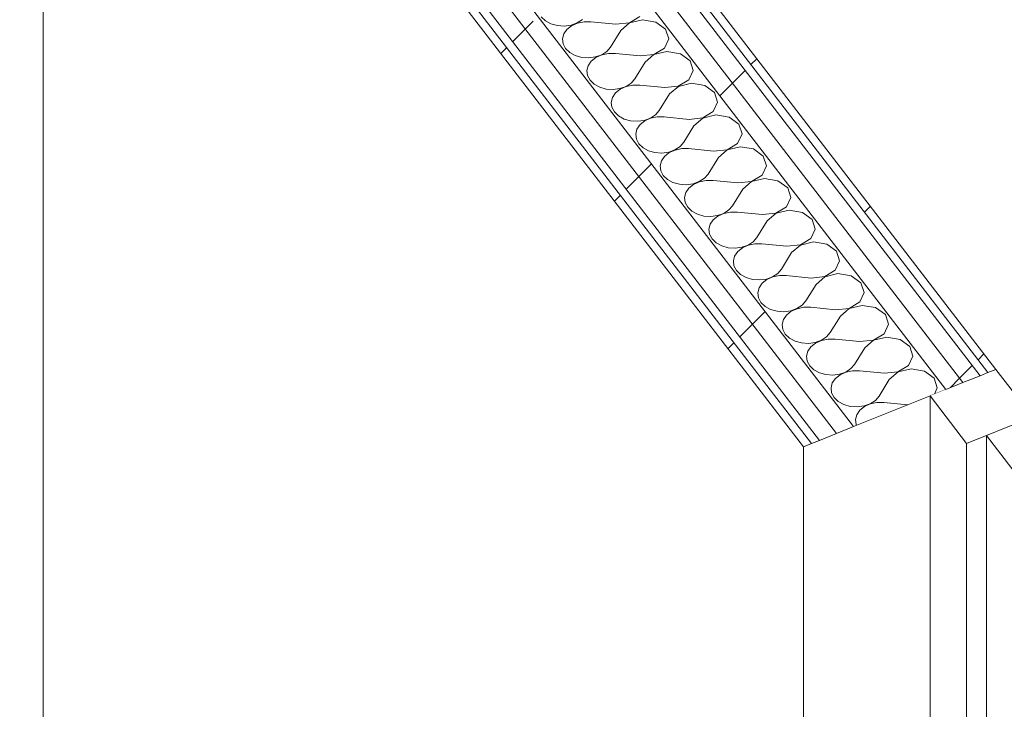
# Model space of a CAD drawing. Header units: millimetres. Extents: x -2220 to 52371, y -4077 to 6953.
# Tile 203 of 228: x 32832 to 33526, y -1540 to -1054. Entities that reach past the tile are written whole.
import ezdxf

# ---------------------------------------------------------------- set-up
doc = ezdxf.new("R2010")
doc.units = ezdxf.units.MM
doc.header["$MEASUREMENT"] = 0
doc.linetypes.add('Wipeout_Contour', pattern=[1000, 0, -1000])
doc.layers.add('Nuevo_08_E_Envans secs', color=7, linetype='Continuous')
doc.layers.add('Nuevo_Ventanas Archicad', color=7, linetype='Continuous')
for name, color, linetype, lineweight in [('Nuevo_08_E_Envans secs_Pluma_Nº__1', 7, 'Continuous', 5), ('Nuevo_08_E_Envans secs_Pluma_Nº__47', 7, 'Continuous', 20), ('Nuevo_Ventanas Archicad_Pluma_Nº__1', 7, 'Continuous', 5), ('Nuevo_Ventanas Archicad_Pluma_Nº__47', 7, 'Continuous', 20)]:
    doc.layers.add(name, color=color, linetype=linetype, lineweight=lineweight)
for name, color, linetype, lineweight, true_color in [('Nuevo_08_E_Envans secs_Pluma_Nº__102', 7, 'Continuous', 5, 0xcccccc), ('Nuevo_08_E_Envans secs_Pluma_Nº__171', 171, 'Continuous', 13, 0xaaaaff), ('Nuevo_08_E_Envans secs_Pluma_Nº__177', 7, 'Continuous', 15, 0xf7e046)]:
    doc.layers.add(name, color=color, linetype=linetype, lineweight=lineweight, true_color=true_color)
pattern_1 = [(45, (42615.74, 4689.65), (-183.848, 183.848), [195, -65]), (45, (42615.74, 4873.5), (-183.848, 183.848), [195, -65])]

# ---------------------------------------------------------------- blocks, each defined once
blk = doc.blocks.new('Elem Sección_208_2', base_point=(42615.74, 4689.65))
at = {"layer": 'Nuevo_08_E_Envans secs_Pluma_Nº__47', "color": 7, "linetype": 'Continuous', "lineweight": 20}
blk.add_line((32848.66, -1661.73), (32848.66, -659.17), dxfattribs=at)
blk = doc.blocks.new('*X347', base_point=(42615.74, 4689.65))
at = {"layer": 'Nuevo_08_E_Envans secs_Pluma_Nº__102', "color": 254, "linetype": 'Continuous', "lineweight": 5, "true_color": 0xcccccc}
for p, q in [((33199.43, -1052.27), (33202.37, -1055.08)), ((33261.57, -1056.48), (33269, -1052.01)), ((33202.37, -1055.08), (33206.26, -1057.21)), ((33206.26, -1057.21), (33210.81, -1058.49)), ((33210.81, -1058.49), (33215.67, -1058.82)), ((33215.67, -1058.82), (33220.47, -1058.18)), ((33220.76, -1058.57), (33217.48, -1061.18)), ((33220.47, -1058.18), (33224.84, -1056.62)), ((33224.91, -1056.71), (33220.76, -1058.57)), ((33224.84, -1056.62), (33228.46, -1054.25)), ((33229.6, -1055.74), (33224.91, -1056.71)), ((33234.48, -1055.73), (33229.6, -1055.74)), ((33252, -1057.46), (33234.48, -1055.73)), ((33252, -1057.46), (33261.57, -1056.48)), ((33261.64, -1056.57), (33255.44, -1061.92)), ((33270.82, -1054.36), (33261.64, -1056.57)), ((33280.22, -1055.98), (33270.82, -1054.36)), ((33287.05, -1060.92), (33280.22, -1055.98)), ((33215.31, -1064.33), (33214.41, -1067.8)), ((33217.48, -1061.18), (33215.31, -1064.33)), ((33255.44, -1061.92), (33248.23, -1073.59)), ((33289.26, -1067.71), (33287.05, -1060.92)), ((33214.41, -1067.8), (33214.86, -1071.31)), ((33214.86, -1071.31), (33216.62, -1074.6)), ((33245.65, -1076.58), (33248.23, -1073.59)), ((33278.76, -1078.8), (33286.19, -1074.34)), ((33286.19, -1074.34), (33289.26, -1067.71)), ((33216.62, -1074.6), (33219.56, -1077.41)), ((33219.56, -1077.41), (33223.45, -1079.54)), ((33223.45, -1079.54), (33228, -1080.82)), ((33228, -1080.82), (33232.85, -1081.15)), ((33232.85, -1081.15), (33237.65, -1080.51)), ((33237.95, -1080.9), (33234.67, -1083.51)), ((33237.65, -1080.51), (33242.03, -1078.95)), ((33242.1, -1079.04), (33237.95, -1080.9)), ((33242.03, -1078.95), (33245.65, -1076.58)), ((33246.79, -1078.06), (33242.1, -1079.04)), ((33251.67, -1078.06), (33246.79, -1078.06)), ((33269.19, -1079.79), (33251.67, -1078.06)), ((33269.19, -1079.79), (33278.76, -1078.8)), ((33278.83, -1078.9), (33272.63, -1084.25)), ((33288.01, -1076.69), (33278.83, -1078.9)), ((33297.41, -1078.3), (33288.01, -1076.69)), ((33304.24, -1083.25), (33297.41, -1078.3)), ((33232.5, -1086.66), (33231.6, -1090.13)), ((33234.67, -1083.51), (33232.5, -1086.66)), ((33272.63, -1084.25), (33265.42, -1095.92)), ((33306.45, -1090.04), (33304.24, -1083.25)), ((33231.6, -1090.13), (33232.05, -1093.64)), ((33232.05, -1093.64), (33233.81, -1096.92)), ((33303.38, -1096.67), (33306.45, -1090.04)), ((33233.81, -1096.92), (33236.75, -1099.74)), ((33236.75, -1099.74), (33240.64, -1101.87)), ((33240.64, -1101.87), (33245.19, -1103.14)), ((33254.84, -1102.84), (33259.22, -1101.28)), ((33259.29, -1101.37), (33255.14, -1103.23)), ((33259.22, -1101.28), (33262.84, -1098.91)), ((33263.98, -1100.39), (33259.29, -1101.37)), ((33262.84, -1098.91), (33265.42, -1095.92)), ((33268.86, -1100.38), (33263.98, -1100.39)), ((33286.38, -1102.11), (33268.86, -1100.38)), ((33286.38, -1102.11), (33295.95, -1101.13)), ((33296.02, -1101.22), (33289.82, -1106.58)), ((33295.95, -1101.13), (33303.38, -1096.67)), ((33305.2, -1099.02), (33296.02, -1101.22)), ((33314.6, -1100.63), (33305.2, -1099.02)), ((33321.43, -1105.57), (33314.6, -1100.63)), ((33245.19, -1103.14), (33250.04, -1103.48)), ((33249.69, -1108.99), (33248.79, -1112.46)), ((33251.86, -1105.83), (33249.69, -1108.99)), ((33250.04, -1103.48), (33254.84, -1102.84)), ((33255.14, -1103.23), (33251.86, -1105.83)), ((33289.82, -1106.58), (33282.61, -1118.25)), ((33323.64, -1112.37), (33321.43, -1105.57)), ((33248.79, -1112.46), (33249.24, -1115.97)), ((33249.24, -1115.97), (33251, -1119.25)), ((33320.57, -1118.99), (33323.64, -1112.37)), ((33251, -1119.25), (33253.94, -1122.07)), ((33253.94, -1122.07), (33257.83, -1124.2)), ((33276.41, -1123.6), (33280.02, -1121.24)), ((33281.17, -1122.72), (33276.48, -1123.69)), ((33280.02, -1121.24), (33282.61, -1118.25)), ((33286.05, -1122.71), (33281.17, -1122.72)), ((33303.57, -1124.44), (33286.05, -1122.71)), ((33313.14, -1123.46), (33320.57, -1118.99)), ((33322.38, -1121.35), (33313.21, -1123.55)), ((33331.79, -1122.96), (33322.38, -1121.35)), ((33338.62, -1127.9), (33331.79, -1122.96)), ((33257.83, -1124.2), (33262.37, -1125.47)), ((33262.37, -1125.47), (33267.23, -1125.81)), ((33269.05, -1128.16), (33266.88, -1131.32)), ((33267.23, -1125.81), (33272.03, -1125.17)), ((33272.33, -1125.56), (33269.05, -1128.16)), ((33272.03, -1125.17), (33276.41, -1123.6)), ((33276.48, -1123.69), (33272.33, -1125.56)), ((33307.01, -1128.91), (33299.8, -1140.58)), ((33303.57, -1124.44), (33313.14, -1123.46)), ((33313.21, -1123.55), (33307.01, -1128.91)), ((33340.83, -1134.7), (33338.62, -1127.9)), ((33266.88, -1131.32), (33265.98, -1134.79)), ((33265.98, -1134.79), (33266.43, -1138.29)), ((33337.76, -1141.32), (33340.83, -1134.7)), ((33266.43, -1138.29), (33268.19, -1141.58)), ((33268.19, -1141.58), (33271.13, -1144.4)), ((33293.6, -1145.93), (33297.21, -1143.57)), ((33297.21, -1143.57), (33299.8, -1140.58)), ((33330.33, -1145.79), (33337.76, -1141.32)), ((33339.57, -1143.68), (33330.4, -1145.88)), ((33348.98, -1145.29), (33339.57, -1143.68)), ((33271.13, -1144.4), (33275.02, -1146.52)), ((33275.02, -1146.52), (33279.56, -1147.8)), ((33279.56, -1147.8), (33284.42, -1148.13)), ((33286.24, -1150.49), (33284.06, -1153.65)), ((33284.42, -1148.13), (33289.22, -1147.5)), ((33289.52, -1147.88), (33286.24, -1150.49)), ((33289.22, -1147.5), (33293.6, -1145.93)), ((33293.67, -1146.02), (33289.52, -1147.88)), ((33298.36, -1145.05), (33293.67, -1146.02)), ((33303.24, -1145.04), (33298.36, -1145.05)), ((33320.76, -1146.77), (33303.24, -1145.04)), ((33320.76, -1146.77), (33330.33, -1145.79)), ((33330.4, -1145.88), (33324.2, -1151.24)), ((33355.81, -1150.23), (33348.98, -1145.29)), ((33358.02, -1157.03), (33355.81, -1150.23)), ((33284.06, -1153.65), (33283.17, -1157.11)), ((33283.17, -1157.11), (33283.62, -1160.62)), ((33324.2, -1151.24), (33316.99, -1162.91)), ((33354.95, -1163.65), (33358.02, -1157.03)), ((33283.62, -1160.62), (33285.38, -1163.91)), ((33285.38, -1163.91), (33288.32, -1166.73)), ((33314.4, -1165.9), (33316.99, -1162.91)), ((33347.52, -1168.12), (33354.95, -1163.65)), ((33288.32, -1166.73), (33292.21, -1168.85)), ((33292.21, -1168.85), (33296.75, -1170.13)), ((33296.75, -1170.13), (33301.61, -1170.46)), ((33301.61, -1170.46), (33306.41, -1169.82)), ((33306.71, -1170.21), (33303.43, -1172.82)), ((33306.41, -1169.82), (33310.78, -1168.26)), ((33310.85, -1168.35), (33306.71, -1170.21)), ((33310.78, -1168.26), (33314.4, -1165.9)), ((33315.55, -1167.38), (33310.85, -1168.35)), ((33320.42, -1167.37), (33315.55, -1167.38)), ((33337.95, -1169.1), (33320.42, -1167.37)), ((33337.95, -1169.1), (33347.52, -1168.12)), ((33347.59, -1168.21), (33341.39, -1173.57)), ((33356.76, -1166.01), (33347.59, -1168.21)), ((33366.17, -1167.62), (33356.76, -1166.01)), ((33372.99, -1172.56), (33366.17, -1167.62)), ((33301.25, -1175.98), (33300.36, -1179.44)), ((33303.43, -1172.82), (33301.25, -1175.98)), ((33341.39, -1173.57), (33334.18, -1185.23)), ((33375.2, -1179.36), (33372.99, -1172.56)), ((33300.36, -1179.44), (33300.81, -1182.95)), ((33300.81, -1182.95), (33302.57, -1186.24)), ((33331.59, -1188.22), (33334.18, -1185.23)), ((33372.14, -1185.98), (33375.2, -1179.36)), ((33302.57, -1186.24), (33305.5, -1189.05)), ((33305.5, -1189.05), (33309.39, -1191.18)), ((33309.39, -1191.18), (33313.94, -1192.46)), ((33318.8, -1192.79), (33323.6, -1192.15)), ((33323.6, -1192.15), (33327.97, -1190.59)), ((33328.04, -1190.68), (33323.9, -1192.54)), ((33327.97, -1190.59), (33331.59, -1188.22)), ((33332.73, -1189.71), (33328.04, -1190.68)), ((33337.61, -1189.7), (33332.73, -1189.71)), ((33355.14, -1191.43), (33337.61, -1189.7)), ((33355.14, -1191.43), (33364.71, -1190.45)), ((33364.78, -1190.54), (33358.57, -1195.9)), ((33364.71, -1190.45), (33372.14, -1185.98)), ((33373.95, -1188.34), (33364.78, -1190.54)), ((33383.36, -1189.95), (33373.95, -1188.34)), ((33390.18, -1194.89), (33383.36, -1189.95)), ((33313.94, -1192.46), (33318.8, -1192.79)), ((33318.44, -1198.31), (33317.55, -1201.77)), ((33320.61, -1195.15), (33318.44, -1198.31)), ((33323.9, -1192.54), (33320.61, -1195.15)), ((33358.57, -1195.9), (33351.36, -1207.56)), ((33392.39, -1201.69), (33390.18, -1194.89)), ((33317.55, -1201.77), (33318, -1205.28)), ((33318, -1205.28), (33319.76, -1208.57)), ((33389.33, -1208.31), (33392.39, -1201.69)), ((33319.76, -1208.57), (33322.69, -1211.38)), ((33322.69, -1211.38), (33326.58, -1213.51)), ((33340.79, -1214.48), (33345.16, -1212.92)), ((33345.23, -1213.01), (33341.09, -1214.87)), ((33345.16, -1212.92), (33348.78, -1210.55)), ((33349.92, -1212.04), (33345.23, -1213.01)), ((33348.78, -1210.55), (33351.36, -1207.56)), ((33354.8, -1212.03), (33349.92, -1212.04)), ((33372.33, -1213.76), (33354.8, -1212.03)), ((33372.33, -1213.76), (33381.9, -1212.78)), ((33381.97, -1212.87), (33375.76, -1218.22)), ((33381.9, -1212.78), (33389.33, -1208.31)), ((33391.14, -1210.67), (33381.97, -1212.87)), ((33400.55, -1212.28), (33391.14, -1210.67)), ((33407.37, -1217.22), (33400.55, -1212.28)), ((33326.58, -1213.51), (33331.13, -1214.79)), ((33331.13, -1214.79), (33335.99, -1215.12)), ((33337.8, -1217.48), (33335.63, -1220.64)), ((33335.99, -1215.12), (33340.79, -1214.48)), ((33341.09, -1214.87), (33337.8, -1217.48)), ((33375.76, -1218.22), (33368.55, -1229.89)), ((33409.58, -1224.02), (33407.37, -1217.22)), ((33335.63, -1220.64), (33334.74, -1224.1)), ((33334.74, -1224.1), (33335.18, -1227.61)), ((33406.51, -1230.64), (33409.58, -1224.02)), ((33335.18, -1227.61), (33336.94, -1230.9)), ((33336.94, -1230.9), (33339.88, -1233.71)), ((33339.88, -1233.71), (33343.77, -1235.84)), ((33362.35, -1235.25), (33365.97, -1232.88)), ((33365.97, -1232.88), (33368.55, -1229.89)), ((33399.09, -1235.11), (33406.51, -1230.64)), ((33408.33, -1233), (33399.16, -1235.2)), ((33417.73, -1234.61), (33408.33, -1233)), ((33343.77, -1235.84), (33348.32, -1237.12)), ((33348.32, -1237.12), (33353.18, -1237.45)), ((33354.99, -1239.81), (33352.82, -1242.96)), ((33353.18, -1237.45), (33357.98, -1236.81)), ((33358.28, -1237.2), (33354.99, -1239.81)), ((33357.98, -1236.81), (33362.35, -1235.25)), ((33362.42, -1235.34), (33358.28, -1237.2)), ((33367.11, -1234.37), (33362.42, -1235.34)), ((33371.99, -1234.36), (33367.11, -1234.37)), ((33389.51, -1236.09), (33371.99, -1234.36)), ((33392.95, -1240.55), (33385.74, -1252.22)), ((33389.51, -1236.09), (33399.09, -1235.11)), ((33399.16, -1235.2), (33392.95, -1240.55)), ((33424.56, -1239.55), (33417.73, -1234.61)), ((33426.77, -1246.35), (33424.56, -1239.55)), ((33352.82, -1242.96), (33351.92, -1246.43)), ((33351.92, -1246.43), (33352.37, -1249.94)), ((33423.7, -1252.97), (33426.77, -1246.35)), ((33352.37, -1249.94), (33354.13, -1253.23)), ((33354.13, -1253.23), (33357.07, -1256.04)), ((33383.16, -1255.21), (33385.74, -1252.22)), ((33416.27, -1257.44), (33423.7, -1252.97)), ((33357.07, -1256.04), (33360.96, -1258.17)), ((33360.96, -1258.17), (33365.51, -1259.45)), ((33365.51, -1259.45), (33370.37, -1259.78)), ((33370.37, -1259.78), (33375.17, -1259.14)), ((33375.46, -1259.53), (33372.18, -1262.14)), ((33375.17, -1259.14), (33379.54, -1257.58)), ((33379.61, -1257.67), (33375.46, -1259.53)), ((33379.54, -1257.58), (33383.16, -1255.21)), ((33384.3, -1256.7), (33379.61, -1257.67)), ((33389.18, -1256.69), (33384.3, -1256.7)), ((33406.7, -1258.42), (33389.18, -1256.69)), ((33406.7, -1258.42), (33416.27, -1257.44)), ((33416.34, -1257.53), (33410.14, -1262.88)), ((33425.52, -1255.32), (33416.34, -1257.53)), ((33434.92, -1256.94), (33425.52, -1255.32)), ((33441.75, -1261.88), (33434.92, -1256.94)), ((33370.01, -1265.29), (33369.11, -1268.76)), ((33372.18, -1262.14), (33370.01, -1265.29)), ((33410.14, -1262.88), (33402.93, -1274.55)), ((33440.89, -1275.3), (33443.96, -1268.67)), ((33443.96, -1268.67), (33441.75, -1261.88)), ((33369.11, -1268.76), (33369.56, -1272.27)), ((33369.56, -1272.27), (33371.32, -1275.56)), ((33371.32, -1275.56), (33374.26, -1278.37)), ((33400.35, -1277.54), (33402.93, -1274.55)), ((33433.46, -1279.76), (33440.89, -1275.3)), ((33374.26, -1278.37), (33378.15, -1280.5)), ((33378.15, -1280.5), (33382.7, -1281.78)), ((33382.7, -1281.78), (33387.55, -1282.11)), ((33387.55, -1282.11), (33392.35, -1281.47)), ((33392.65, -1281.86), (33389.37, -1284.47)), ((33392.35, -1281.47), (33396.73, -1279.91)), ((33396.8, -1280), (33392.65, -1281.86)), ((33396.73, -1279.91), (33400.35, -1277.54)), ((33401.49, -1279.02), (33396.8, -1280)), ((33406.37, -1279.02), (33401.49, -1279.02)), ((33423.89, -1280.75), (33406.37, -1279.02)), ((33423.89, -1280.75), (33433.46, -1279.76)), ((33433.53, -1279.85), (33427.33, -1285.21)), ((33442.71, -1277.65), (33433.53, -1279.85)), ((33452.11, -1279.26), (33442.71, -1277.65)), ((33458.94, -1284.21), (33452.11, -1279.26)), ((33387.2, -1287.62), (33386.3, -1291.09)), ((33389.37, -1284.47), (33387.2, -1287.62)), ((33427.33, -1285.21), (33420.12, -1296.88)), ((33461.15, -1291), (33458.94, -1284.21)), ((33386.3, -1291.09), (33386.75, -1294.6)), ((33386.75, -1294.6), (33388.51, -1297.88)), ((33458.08, -1297.62), (33461.15, -1291)), ((33388.51, -1297.88), (33391.45, -1300.7)), ((33391.45, -1300.7), (33395.34, -1302.83)), ((33395.34, -1302.83), (33399.89, -1304.1)), ((33409.54, -1303.8), (33413.92, -1302.24)), ((33413.99, -1302.33), (33409.84, -1304.19)), ((33413.92, -1302.24), (33417.54, -1299.87)), ((33418.68, -1301.35), (33413.99, -1302.33)), ((33417.54, -1299.87), (33420.12, -1296.88)), ((33423.56, -1301.34), (33418.68, -1301.35)), ((33441.08, -1303.07), (33423.56, -1301.34)), ((33441.08, -1303.07), (33450.65, -1302.09)), ((33450.72, -1302.18), (33444.52, -1307.54)), ((33450.65, -1302.09), (33458.08, -1297.62)), ((33459.9, -1299.98), (33450.72, -1302.18)), ((33469.3, -1301.59), (33459.9, -1299.98)), ((33476.13, -1306.53), (33469.3, -1301.59)), ((33399.89, -1304.1), (33404.74, -1304.44)), ((33404.39, -1309.95), (33403.49, -1313.42)), ((33406.56, -1306.79), (33404.39, -1309.95)), ((33404.74, -1304.44), (33409.54, -1303.8)), ((33409.84, -1304.19), (33406.56, -1306.79)), ((33444.52, -1307.54), (33437.31, -1319.21)), ((33478.34, -1313.33), (33476.13, -1306.53)), ((33403.49, -1313.42), (33403.94, -1316.93)), ((33403.94, -1316.93), (33405.7, -1320.21)), ((33476.26, -1317.81), (33478.34, -1313.33)), ((33405.7, -1320.21), (33408.64, -1323.03)), ((33408.64, -1323.03), (33412.53, -1325.15)), ((33431.11, -1324.56), (33434.72, -1322.2)), ((33435.87, -1323.68), (33431.18, -1324.65)), ((33434.72, -1322.2), (33437.31, -1319.21)), ((33440.75, -1323.67), (33435.87, -1323.68)), ((33457.55, -1325.33), (33440.75, -1323.67)), ((33412.53, -1325.15), (33417.07, -1326.43)), ((33417.07, -1326.43), (33421.93, -1326.77)), ((33423.75, -1329.12), (33421.58, -1332.28)), ((33421.93, -1326.77), (33426.73, -1326.13)), ((33427.03, -1326.51), (33423.75, -1329.12)), ((33426.73, -1326.13), (33431.11, -1324.56)), ((33431.18, -1324.65), (33427.03, -1326.51)), ((33421.58, -1332.28), (33420.68, -1335.74)), ((33420.68, -1335.74), (33421.13, -1339.25)), ((33421.13, -1339.25), (33421.44, -1339.84))]:
    blk.add_line(p, q, dxfattribs=at)
blk = doc.blocks.new('Elem Sección_259_2', base_point=(42615.74, 4689.65))
at = {"layer": 'Nuevo_08_E_Envans secs', "lineweight": 0}
blk.add_blockref('*X347', (42615.74, 4689.65), dxfattribs=at)
at = {"color": 254, "linetype": 'Wipeout_Contour', "lineweight": 0, "ltscale": 132538.475923}
blk.add_wipeout([(32851.13, -652.92), (32845.56, -655.15), (33384.17, -1354.81), (33389.73, -1352.58)], dxfattribs=at).dxf.layer = 'Nuevo_08_E_Envans secs'
at = {"layer": 'Nuevo_08_E_Envans secs_Pluma_Nº__171', "linetype": 'Continuous', "lineweight": 13, "true_color": 0xaaaaff}
h = blk.add_hatch(dxfattribs=at)
h.set_pattern_fill('Panellat_HPL_0002', color=161, style=0, pattern_type=2)
h.set_pattern_definition(pattern_1)
h.paths.add_polyline_path([(32851.13, -652.92), (32845.56, -655.15), (33384.17, -1354.81), (33389.73, -1352.58)])
at = {"color": 254, "linetype": 'Wipeout_Contour', "lineweight": 0, "ltscale": 132974.623449}
blk.add_wipeout([(32960.05, -592.49), (32947.99, -597.33), (33496.39, -1309.73), (33508.45, -1304.88)], dxfattribs=at).dxf.layer = 'Nuevo_08_E_Envans secs'
at = {"layer": 'Nuevo_08_E_Envans secs_Pluma_Nº__177', "linetype": 'Continuous', "lineweight": 15, "true_color": 0xf7e046}
h = blk.add_hatch(dxfattribs=at)
h.set_pattern_fill('Panellat_HPL_0002', color=53, style=0, pattern_type=2)
h.set_pattern_definition(pattern_1)
h.paths.add_polyline_path([(32960.05, -592.49), (32947.99, -597.33), (33496.39, -1309.73), (33508.45, -1304.88)])
at = {"color": 254, "linetype": 'Wipeout_Contour', "lineweight": 0, "ltscale": 165867.115606}
blk.add_wipeout([(32941.29, -588.63), (32929.23, -593.47), (33484.34, -1314.57), (33496.39, -1309.73), (32947.99, -597.33)], dxfattribs=at).dxf.layer = 'Nuevo_08_E_Envans secs'
at = {"layer": 'Nuevo_08_E_Envans secs_Pluma_Nº__177', "linetype": 'Continuous', "lineweight": 15, "true_color": 0xf7e046}
h = blk.add_hatch(dxfattribs=at)
h.set_pattern_fill('Panellat_HPL_0002', color=53, style=0, pattern_type=2)
h.set_pattern_definition(pattern_1)
h.paths.add_polyline_path([(32941.29, -588.63), (32929.23, -593.47), (33484.34, -1314.57), (33496.39, -1309.73), (32947.99, -597.33)])
at = {"color": 254, "linetype": 'Wipeout_Contour', "lineweight": 0, "ltscale": 165474.590999}
blk.add_wipeout([(32852.25, -624.4), (32858.95, -633.11), (33407.35, -1345.5), (33419.41, -1340.65), (32864.31, -619.56)], dxfattribs=at).dxf.layer = 'Nuevo_08_E_Envans secs'
at = {"layer": 'Nuevo_08_E_Envans secs_Pluma_Nº__177', "linetype": 'Continuous', "lineweight": 15, "true_color": 0xf7e046}
h = blk.add_hatch(dxfattribs=at)
h.set_pattern_fill('Panellat_HPL_0002', color=53, style=0, pattern_type=2)
h.set_pattern_definition(pattern_1)
h.paths.add_polyline_path([(32852.25, -624.4), (32858.95, -633.11), (33407.35, -1345.5), (33419.41, -1340.65), (32864.31, -619.56)])
at = {"color": 254, "linetype": 'Wipeout_Contour', "lineweight": 0, "ltscale": 132575.167608}
blk.add_wipeout([(32858.95, -633.11), (32846.9, -637.95), (33395.3, -1350.34), (33407.35, -1345.5)], dxfattribs=at).dxf.layer = 'Nuevo_08_E_Envans secs'
at = {"layer": 'Nuevo_08_E_Envans secs_Pluma_Nº__177', "linetype": 'Continuous', "lineweight": 15, "true_color": 0xf7e046}
h = blk.add_hatch(dxfattribs=at)
h.set_pattern_fill('Panellat_HPL_0002', color=53, style=0, pattern_type=2)
h.set_pattern_definition(pattern_1)
h.paths.add_polyline_path([(32858.95, -633.11), (32846.9, -637.95), (33395.3, -1350.34), (33407.35, -1345.5)])
at = {"layer": 'Nuevo_08_E_Envans secs_Pluma_Nº__1', "color": 7, "linetype": 'Continuous', "lineweight": 5, "flags": 128}
blk.add_lwpolyline([(33484.34, -1314.57), (33473.21, -1319.04), (33419.41, -1340.65), (33407.35, -1345.5), (33395.3, -1350.34), (33389.73, -1352.58), (33384.17, -1354.81)], dxfattribs=at)
at = {"color": 254, "linetype": 'Wipeout_Contour', "lineweight": 0, "ltscale": 133051.496706}
blk.add_wipeout([(32980.98, -600.75), (32975.41, -602.98), (33514.02, -1302.65), (33519.58, -1300.41)], dxfattribs=at).dxf.layer = 'Nuevo_08_E_Envans secs'
at = {"layer": 'Nuevo_08_E_Envans secs_Pluma_Nº__171', "linetype": 'Continuous', "lineweight": 13, "true_color": 0xaaaaff}
h = blk.add_hatch(dxfattribs=at)
h.set_pattern_fill('Panellat_HPL_0002', color=161, style=0, pattern_type=2)
h.set_pattern_definition(pattern_1)
h.paths.add_polyline_path([(32980.98, -600.75), (32975.41, -602.98), (33514.02, -1302.65), (33519.58, -1300.41)])
at = {"layer": 'Nuevo_08_E_Envans secs_Pluma_Nº__1', "color": 7, "linetype": 'Continuous', "lineweight": 5}
for p, q in [((32980.98, -600.75), (33519.58, -1300.41)), ((32864.31, -619.56), (33419.41, -1340.65)), ((32858.95, -633.11), (33407.35, -1345.5)), ((32853.6, -646.66), (33395.3, -1350.34)), ((32851.13, -652.92), (33389.73, -1352.58)), ((32848.66, -659.17), (33384.17, -1354.81))]:
    blk.add_line(p, q, dxfattribs=at)
at = {"layer": 'Nuevo_08_E_Envans secs_Pluma_Nº__1', "color": 7, "linetype": 'Continuous', "lineweight": 5, "flags": 128}
for points in [[(31721.53, 975.37), (32893.14, -546.58), (32929.23, -593.47), (33484.34, -1314.57)], [(32941.29, -588.63), (32947.99, -597.33), (33496.39, -1309.73)], [(32960.05, -592.49), (32966.75, -601.2), (33508.45, -1304.88)], [(32972.32, -598.96), (32975.41, -602.98), (33514.02, -1302.65)]]:
    blk.add_lwpolyline(points, dxfattribs=at)
blk = doc.blocks.new('Elem Sección_276_2', base_point=(42615.74, 4689.65))
at = {"layer": 'Nuevo_Ventanas Archicad_Pluma_Nº__47', "color": 7, "linetype": 'Continuous', "lineweight": 20}
blk.add_line((33384.17, -2357.37), (33384.17, -1354.81), dxfattribs=at)
at = {"color": 254, "linetype": 'Wipeout_Contour', "lineweight": 0, "ltscale": 134142.144434}
blk.add_wipeout([(33473.21, -1319.04), (33498.99, -1352.53), (33545.37, -1333.9), (33519.58, -1300.41)], dxfattribs=at).dxf.layer = 'Nuevo_Ventanas Archicad'
at = {"layer": 'Nuevo_Ventanas Archicad_Pluma_Nº__1', "color": 7, "linetype": 'Continuous', "lineweight": 5}
for p, q in [((33519.58, -1300.41), (33545.37, -1333.9)), ((33473.21, -1319.04), (33473.21, -2292.98)), ((33473.21, -1319.04), (33498.99, -1352.53)), ((33545.37, -1333.9), (33498.99, -1352.53)), ((33512.9, -1346.94), (33512.9, -2320.89)), ((33512.9, -1346.94), (33977, -1949.82)), ((33498.99, -2326.48), (33498.99, -1352.53))]:
    blk.add_line(p, q, dxfattribs=at)
at = {"layer": 'Nuevo_Ventanas Archicad_Pluma_Nº__1', "color": 7, "linetype": 'Continuous', "lineweight": 5, "flags": 128}
blk.add_lwpolyline([(33519.58, -1300.41), (33514.02, -1302.65), (33508.45, -1304.88), (33496.39, -1309.73), (33484.34, -1314.57)], dxfattribs=at)

msp = doc.modelspace()

# ---------------------------------------------------------------- block references
at = {"layer": 'Nuevo_08_E_Envans secs', "lineweight": 0}
msp.add_blockref('Elem Sección_208_2', (42615.74, 4689.65), dxfattribs=at)

# ---------------------------------------------------------------- next in the draw order: block references
msp.add_blockref('Elem Sección_259_2', (42615.74, 4689.65), dxfattribs=at)

# ---------------------------------------------------------------- next in the draw order: block references
at = {"layer": 'Nuevo_Ventanas Archicad', "lineweight": 0}
msp.add_blockref('Elem Sección_276_2', (42615.74, 4689.65), dxfattribs=at)

doc.saveas('drawing.dxf')
